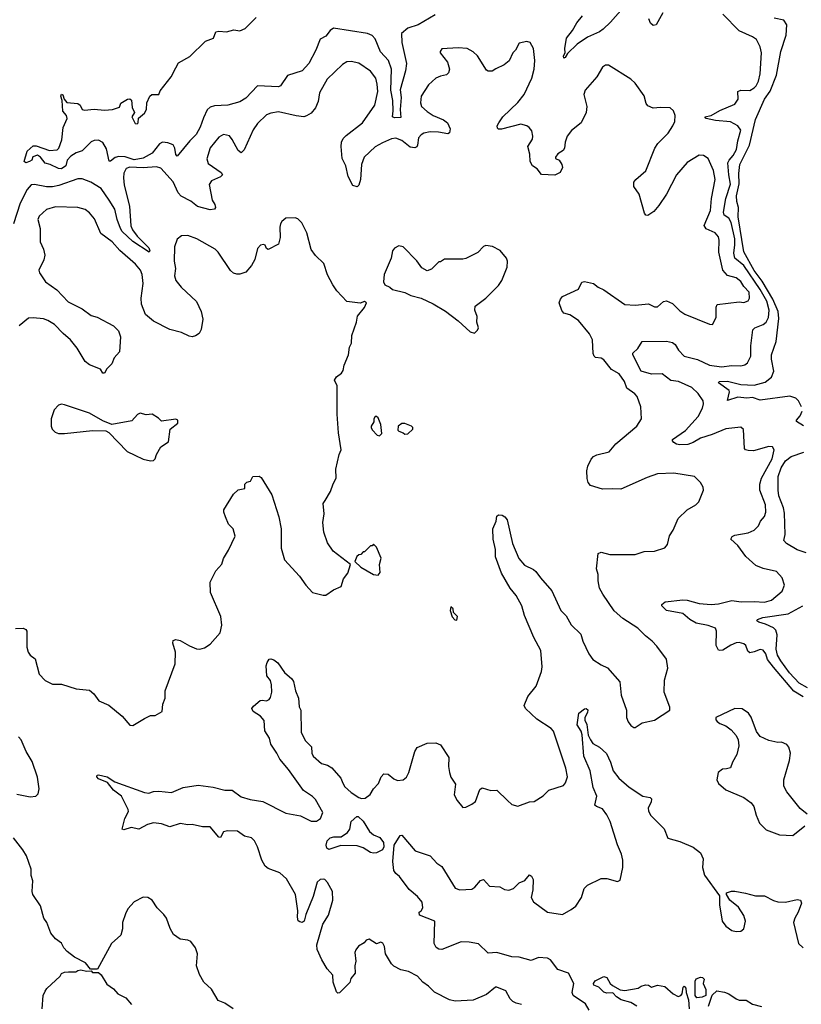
# Model space of a CAD drawing. Extents: x 2220520 to 2384350, y 721165 to 893491.
# Tile 214 of 256: x 2290075 to 2295332, y 828785 to 835409. Entities that reach past the tile are written whole.
import ezdxf

# ---------------------------------------------------------------- set-up
doc = ezdxf.new("R2010")
doc.units = 0

msp = doc.modelspace()

# ---------------------------------------------------------------- linework, layer by layer
at = {"layer": '0CON20XD'}
for points in [[(2292868.7, 835441.3), (2292754.6, 835375.4), (2292685, 835352.2), (2292643.1, 835316.9), (2292644.6, 835255), (2292677.3, 835115), (2292669.4, 835065), (2292633.7, 834936.3), (2292640, 834885), (2292634.1, 834805), (2292638.1, 834751.9), (2292595, 834749.5), (2292581.9, 834755), (2292586.9, 834795), (2292583.6, 834865), (2292571.3, 834935), (2292576.7, 835076.7), (2292556.5, 835135), (2292502.3, 835192.3), (2292465, 835279.4), (2292445, 835302.1), (2292415, 835315.4), (2292185, 835351.8), (2292162.9, 835337.1), (2292135, 835298), (2292095, 835277.5), (2292066.2, 835205), (2292020, 835115), (2291975.8, 835065), (2291876.8, 835033.2), (2291830, 834965), (2291815, 834957.1), (2291675, 834963.1), (2291595, 834881.4), (2291555, 834855.7), (2291475, 834834.4), (2291385, 834830), (2291355, 834820), (2291336.5, 834803.5), (2291310.6, 834749.4), (2291289.1, 834685), (2291262.3, 834637.7), (2291219.6, 834595), (2291135, 834490), (2291125, 834502.5), (2291119.1, 834545), (2291106.1, 834566.1), (2291071.1, 834581.1), (2291035, 834585.6), (2291015.3, 834574.7), (2290965, 834510), (2290905, 834478), (2290845, 834465.6), (2290785, 834486.3), (2290741.7, 834488.3), (2290717.3, 834482.7), (2290685, 834456.2), (2290677, 834457), (2290659.4, 834539.4), (2290633.9, 834583.9), (2290605, 834598.8), (2290575, 834596), (2290555, 834586.2), (2290495, 834526.7), (2290455, 834513.1), (2290418.1, 834491.9), (2290392.9, 834465), (2290385.9, 834425), (2290355, 834406.2), (2290335, 834407.8), (2290280, 834435), (2290245, 834444), (2290215, 834483.8), (2290195, 834497.1), (2290163.6, 834486.4), (2290156, 834465), (2290141.2, 834455), (2290115, 834446), (2290104.3, 834454.3), (2290125.4, 834525), (2290165, 834560.8), (2290185, 834560.4), (2290275, 834528.8), (2290325.7, 834534.3), (2290337.5, 834545), (2290359.1, 834600.9), (2290367.4, 834682.6), (2290393.3, 834745), (2290390, 834765), (2290363.8, 834793.8), (2290361.2, 834865), (2290351.2, 834895), (2290355, 834907.5), (2290365, 834902.5), (2290373.3, 834873.3), (2290392.2, 834852.2), (2290465.5, 834845.5), (2290480.8, 834835), (2290494.5, 834804.5), (2290509.7, 834799.7), (2290575, 834808.1), (2290645, 834799.2), (2290700, 834805), (2290745, 834820), (2290755, 834847.5), (2290800, 834875), (2290815, 834877.5), (2290827, 834867), (2290831.7, 834818.3), (2290847.5, 834785), (2290830, 834755), (2290851.7, 834711.7), (2290865, 834707.5), (2290872.5, 834715), (2290873, 834747), (2290915, 834780), (2290927.5, 834805), (2290930.7, 834849.3), (2290950, 834895), (2290963.6, 834906.4), (2291010, 834905), (2291019.3, 834930.7), (2291093.3, 835025), (2291126, 835084), (2291142.3, 835117.7), (2291218.8, 835161.2), (2291325, 835264), (2291377.5, 835285), (2291395, 835326.7), (2291415, 835332.5), (2291465, 835326.7), (2291515, 835340), (2291555, 835333.3), (2291590.7, 835349.3), (2291665, 835423.3)], [(2294135, 835488.8), (2294048.7, 835391.3), (2293999.1, 835345), (2293975, 835326.9), (2293895, 835291.4), (2293824.8, 835245.2), (2293759.5, 835180.5), (2293745, 835154.2), (2293735, 835151.2), (2293733.3, 835165), (2293744.2, 835185), (2293741.2, 835215), (2293752.5, 835285), (2293793.1, 835336.9), (2293821.7, 835388.3), (2293860.5, 835435)], [(2295345, 830852.9), (2295281.2, 830891.2), (2295145, 831053.8), (2295105.8, 831105), (2295093.4, 831143.4), (2295075, 831168.6), (2295055, 831173.1), (2295015, 831155.5), (2294985, 831150), (2294971.8, 831161.8), (2294959.5, 831199.5), (2294945, 831211.4), (2294915, 831219.2), (2294895, 831217.1), (2294857.8, 831202.2), (2294805, 831168.6), (2294785, 831164.4), (2294775, 831168.6), (2294758.6, 831198.6), (2294761.1, 831295), (2294755, 831315.8), (2294705, 831333.6), (2294625, 831350.4), (2294583.3, 831373.3), (2294535, 831414.5), (2294425, 831434.5), (2294394, 831465), (2294393.8, 831475), (2294416.7, 831493.3), (2294535, 831505.9), (2294565, 831504.1), (2294645, 831481.3), (2294725, 831474.1), (2294775, 831479.3), (2294865, 831501.2), (2294927.4, 831492.6), (2295014.6, 831495.4), (2295085, 831490), (2295131.2, 831505), (2295203.3, 831565), (2295220, 831605), (2295203.8, 831655), (2295166.4, 831696.4), (2295075, 831718.1), (2295027.4, 831737.4), (2294958.2, 831798.2), (2294905, 831871.4), (2294858, 831915), (2294866.8, 831933.2), (2294885, 831942.2), (2294975, 831957.9), (2295015.7, 831975), (2295044.3, 832005), (2295057.1, 832035), (2295083.8, 832066.2), (2295093.5, 832095), (2295090.7, 832145), (2295052.8, 832245), (2295053.4, 832285), (2295064.7, 832325), (2295135.5, 832455.5), (2295149.2, 832515), (2295137.5, 832535), (2295115, 832538), (2295010.3, 832509.7), (2294975, 832510), (2294956.2, 832516.2), (2294950, 832525), (2294943, 832653), (2294925, 832667.5), (2294825, 832657.5), (2294732.2, 832617.8), (2294655, 832593.9), (2294605.6, 832564.4), (2294569.3, 832550.7), (2294515, 832548.9), (2294493.4, 832553.4), (2294475.8, 832565), (2294466.7, 832575), (2294466.7, 832585), (2294554.4, 832645), (2294639.4, 832740.6), (2294668.5, 832795), (2294674.5, 832824.5), (2294671.5, 832845), (2294639.4, 832895), (2294595, 832935.5), (2294505.6, 832974.4), (2294455, 832981.1), (2294396.6, 833026.6), (2294325, 833025.4), (2294254.2, 833044.2), (2294198.6, 833155), (2294200, 833165), (2294233, 833197), (2294262, 833245), (2294425, 833245.5), (2294465, 833237.8), (2294483.9, 833223.9), (2294506.9, 833186.9), (2294544.7, 833144.7), (2294635, 833122), (2294715, 833084.2), (2294795.4, 833074.6), (2294865, 833082.3), (2294925, 833080.9), (2294952.7, 833087.3), (2294970, 833100), (2294992.7, 833145), (2294992.9, 833215), (2295007.4, 833322.6), (2295020, 833335), (2295075, 833359.4), (2295095.3, 833375), (2295111, 833405), (2295115.5, 833455), (2295099.7, 833515), (2295055.6, 833595), (2294945.1, 833755.1), (2294885.7, 833805.7), (2294878.2, 833838.2), (2294884.8, 833894.8), (2294886.1, 833935), (2294859.7, 834045), (2294845, 834072.7), (2294813.6, 834095), (2294808.4, 834115), (2294824.2, 834205.8), (2294856.9, 834303.1), (2294844.3, 834364.3), (2294839, 834445), (2294846.7, 834465), (2294875, 834495.3), (2294897.5, 834535), (2294905.2, 834594.8), (2294925, 834666.7), (2294905, 834694.6), (2294855, 834720.7), (2294755, 834729.8), (2294692.5, 834745), (2294683.3, 834755), (2294725, 834763.6), (2294785, 834798.1), (2294885, 834840), (2294906.9, 834875), (2294905.7, 834925), (2294925, 834934.5), (2294985, 834933.3), (2295015, 834950.6), (2295029.4, 834965), (2295044.4, 834995), (2295055.6, 835045.6), (2295064.2, 835185.8), (2295056.4, 835226.4), (2295030, 835275), (2295003.4, 835293.4), (2294915, 835333.5), (2294805, 835446.6)], [(2294400.8, 835455), (2294355, 835373.8), (2294335, 835370), (2294318, 835385), (2294306, 835415)], [(2295333.1, 832805), (2295314.4, 832845), (2295295, 832863.1), (2295255.3, 832875.3), (2295055, 832849.3), (2295005, 832866.3), (2294965, 832862.3), (2294905, 832868.6), (2294835, 832847.5), (2294850.4, 832905), (2294848.2, 832915), (2294774.4, 832965), (2294780, 832975), (2294835, 832977), (2294925, 832955.3), (2295015, 832950.4), (2295089, 832971), (2295131.4, 833005), (2295146.9, 833045), (2295130.9, 833125), (2295130.9, 833155), (2295163.5, 833245), (2295181.7, 833398.3), (2295176.2, 833445), (2295140.4, 833529.6), (2295069.8, 833649.8), (2295015, 833721.1), (2294945, 833847.8), (2294907.6, 834082.4), (2294910.3, 834145), (2294899.2, 834185), (2294896.3, 834225), (2294914.6, 834305), (2294911.5, 834375), (2294918.3, 834435), (2294984.8, 834565.2), (2295025, 834738), (2295084.7, 834875), (2295122.9, 834927.1), (2295164.8, 835035), (2295194.7, 835195), (2295229.7, 835305), (2295234.5, 835374.5), (2295214, 835405), (2295148.9, 835418.9)], [(2293996.2, 831543.8), (2293975.4, 831585.4), (2293966.2, 831635), (2293966.2, 831676.2), (2293955.5, 831715), (2293965, 831817.5), (2293985, 831826), (2294045, 831811.9), (2294215, 831812), (2294275, 831831.2), (2294345, 831833.8), (2294413.6, 831856.4), (2294431.7, 831878.3), (2294445, 831937.5), (2294470.8, 831975), (2294505, 832053.8), (2294565, 832111.2), (2294623.6, 832146.4), (2294642.5, 832165), (2294674, 832245), (2294672, 832265), (2294654, 832295), (2294615, 832336), (2294475, 832359.4), (2294365, 832354.2), (2294295, 832330), (2294118.3, 832251.7), (2294064.1, 832254.1), (2293995, 832250.8), (2293915, 832276), (2293899.2, 832295), (2293891.4, 832321.4), (2293889.1, 832375), (2293895.5, 832405), (2293918.3, 832451.7), (2293935, 832471.4), (2293957.4, 832482.6), (2294038.8, 832501.2), (2294084.6, 832555.4), (2294226, 832675), (2294258, 832725), (2294253.8, 832805), (2294229.2, 832875), (2294213, 832893), (2294159.7, 832929.7), (2294143.5, 832975), (2294107, 833027), (2294055, 833056), (2294005, 833121.2), (2293985, 833132), (2293947.5, 833137.5), (2293938.8, 833145), (2293932.7, 833162.7), (2293926.7, 833255), (2293907.5, 833295), (2293833.8, 833385), (2293775, 833423.8), (2293734.1, 833434.1), (2293722, 833452), (2293703.8, 833505), (2293711.4, 833528.6), (2293725, 833546.2), (2293834.1, 833595.9), (2293855, 833642.5), (2293875, 833646.7), (2293935, 833633.3), (2293965, 833610), (2294005, 833592), (2294145, 833492), (2294215, 833489.2), (2294305, 833496.7), (2294345, 833477.5), (2294365, 833477.5), (2294405, 833513.8), (2294425, 833517.5), (2294465, 833500.8), (2294515, 833450), (2294548.7, 833428.7), (2294715, 833360), (2294735, 833357.5), (2294758.8, 833405), (2294758.6, 833475), (2294767.1, 833492.9), (2294915, 833510), (2294945, 833506), (2294975, 833518.8), (2294984.2, 833535.8), (2294981.9, 833575), (2294945, 833614.2), (2294925, 833648.1), (2294895, 833671.4), (2294835, 833688.6), (2294804.4, 833725), (2294777.5, 833845), (2294780.6, 833925), (2294775, 833948.8), (2294754, 833975), (2294692.7, 834002.7), (2294679.2, 834025), (2294721.6, 834125), (2294727.7, 834205), (2294753.6, 834335), (2294742.2, 834395), (2294705, 834476.2), (2294675, 834496), (2294645, 834497.5), (2294565, 834447.5), (2294492.5, 834365), (2294425.7, 834235), (2294375, 834160), (2294341.2, 834118.8), (2294299.3, 834090.7), (2294287.5, 834095), (2294278.3, 834108.3), (2294241.2, 834235), (2294205.9, 834285.9), (2294206, 834315), (2294218.8, 834335), (2294287.6, 834392.4), (2294347.5, 834545), (2294368, 834575), (2294436.2, 834645), (2294468.8, 834695), (2294482, 834725), (2294483.8, 834765), (2294472.5, 834795), (2294450, 834815), (2294385, 834818.8), (2294335, 834813.8), (2294299.5, 834829.5), (2294288, 834845), (2294275, 834896.7), (2294215, 834981.2), (2294185, 835008), (2294035, 835103.3), (2294015, 835103.3), (2293995, 835090), (2293958, 835025), (2293879.2, 834935), (2293870, 834905), (2293890, 834825), (2293884.4, 834785.6), (2293852, 834715), (2293786.4, 834663.6), (2293758.1, 834625), (2293743.3, 834585), (2293740, 834545), (2293731.2, 834528.8), (2293695, 834507.5), (2293680, 834485), (2293680, 834475), (2293703, 834463), (2293722.5, 834435), (2293726.1, 834413.9), (2293709.5, 834380.5), (2293675, 834364), (2293585, 834366.7), (2293555.9, 834405.9), (2293523.3, 834425), (2293507.5, 834455), (2293507.1, 834505), (2293493.1, 834555), (2293524.3, 834605), (2293527.1, 834625), (2293520.3, 834660.3), (2293502.7, 834682.7), (2293485, 834696), (2293445.8, 834705.8), (2293315, 834673.3), (2293295, 834672.5), (2293288.3, 834678.3), (2293287.5, 834695), (2293296.7, 834715), (2293324, 834755), (2293425, 834852.5), (2293467.1, 834905), (2293518.6, 835015), (2293534.3, 835075), (2293539.2, 835135), (2293530, 835215), (2293507.5, 835255), (2293485, 835263.3), (2293435, 835250), (2293410, 835205), (2293391.2, 835185), (2293367.7, 835132.3), (2293332.5, 835105), (2293277.5, 835077.5), (2293253, 835063), (2293225, 835063.3), (2293215, 835070), (2293155, 835166.2), (2293125, 835192), (2293084.1, 835214.1), (2293025, 835220), (2292915, 835212.5), (2292902.5, 835195), (2292902.5, 835185), (2292953, 835123), (2292966, 835075), (2292959.5, 835050.5), (2292945, 835038.8), (2292905, 835030), (2292874.6, 835015.4), (2292825, 834970), (2292775.8, 834895), (2292770.3, 834850.3), (2292777.5, 834825), (2292815, 834791.1), (2292855, 834763.6), (2292926.2, 834735), (2292952, 834715), (2292970, 834675), (2292965, 834647.5), (2292955, 834640), (2292892.6, 834652.6), (2292835.4, 834655.4), (2292794, 834645), (2292774.2, 834635), (2292756.9, 834615), (2292751.4, 834565), (2292746.4, 834553.6), (2292733.5, 834546.5), (2292701.3, 834551.3), (2292645, 834596.4), (2292605, 834611.5), (2292575, 834608.5), (2292515, 834581.1), (2292465, 834552.7), (2292392.5, 834485), (2292374.6, 834435.4), (2292366.1, 834333.9), (2292355.8, 834295), (2292345, 834283.8), (2292315, 834293.3), (2292284, 834355), (2292267.5, 834425), (2292244.6, 834474.6), (2292236.1, 834555), (2292239.6, 834585), (2292250.9, 834609.1), (2292270.5, 834629.5), (2292381.4, 834715), (2292463.3, 834835), (2292482.7, 834925), (2292480.4, 834975), (2292471.2, 835015), (2292435, 835062.5), (2292355, 835117.1), (2292305, 835127.1), (2292275, 835126), (2292245, 835108), (2292141.9, 835008.1), (2292092.2, 834917.8), (2292081.7, 834858.3), (2292064, 834816), (2292035, 834780), (2292005, 834761.1), (2291985, 834755.7), (2291935, 834762.9), (2291815, 834790), (2291765, 834781.1), (2291735, 834769.2), (2291675, 834710), (2291645, 834667.5), (2291585, 834533.3), (2291565, 834513.3), (2291545, 834528.8), (2291505, 834603.8), (2291485, 834627.1), (2291445, 834637.5), (2291415, 834618.8), (2291355, 834546.2), (2291333.2, 834473.2), (2291341.8, 834441.8), (2291430.6, 834380.6), (2291440, 834365), (2291425, 834352.2), (2291365.4, 834324.6), (2291349.8, 834300.2), (2291369.5, 834195), (2291388.2, 834165), (2291392.2, 834145), (2291384, 834135), (2291355, 834129.4), (2291271.4, 834151.4), (2291225, 834188.9), (2291160.7, 834220.7), (2291141.5, 834245), (2291107.7, 834317.7), (2291025, 834409.2), (2290995, 834418.1), (2290905, 834412.3), (2290815, 834416.5), (2290791.5, 834408.5), (2290775, 834376.7), (2290773.3, 834345), (2290778.5, 834295), (2290812.2, 834155), (2290822.4, 834022.4), (2290834.2, 833995), (2290863.8, 833953.8), (2290942.9, 833875), (2290951.1, 833855), (2290945, 833844.3), (2290835, 833916.9), (2290765, 833985.2), (2290752.2, 834005), (2290731.4, 834065), (2290714.3, 834135), (2290675.5, 834195), (2290623.1, 834273.1), (2290554.2, 834315.8), (2290495, 834337.5), (2290465, 834338.2), (2290337.2, 834292.8), (2290295, 834283.9), (2290255, 834283.6), (2290175, 834300), (2290151.2, 834298.8), (2290125, 834267.5), (2290078.8, 834175), (2290033.3, 834035)], [(2290045.6, 831314.4), (2290097.5, 831315), (2290116.5, 831306.5), (2290122.5, 831295), (2290123, 831187), (2290130.8, 831155), (2290145, 831134), (2290178.3, 831108.3), (2290205.7, 831005.7), (2290245, 830964.2), (2290295, 830940), (2290355, 830938), (2290455, 830908), (2290545, 830898.8), (2290573.8, 830875), (2290607.7, 830827.7), (2290675, 830798), (2290763.9, 830723.9), (2290815, 830662.5), (2290835, 830660), (2290915, 830708.8), (2290955, 830727.5), (2290985, 830727.5), (2291032.5, 830755), (2291036.7, 830805), (2291052.5, 830845), (2291053.3, 830895), (2291120, 831075), (2291122.5, 831155), (2291103.8, 831215), (2291107, 831233), (2291125, 831240), (2291155, 831233.8), (2291215.8, 831195.8), (2291265, 831176), (2291285.9, 831174.1), (2291317, 831183), (2291355, 831208.8), (2291424, 831285), (2291434.2, 831335), (2291427.1, 831395), (2291357.5, 831555), (2291356, 831625), (2291395, 831701.2), (2291434.2, 831745.8), (2291446.2, 831785), (2291479.5, 831840.5), (2291523.3, 831935), (2291510, 831985), (2291480, 832015), (2291460, 832065), (2291448, 832095), (2291448.3, 832111.7), (2291513.6, 832216.4), (2291545, 832246.7), (2291590, 832255), (2291590, 832285), (2291603, 832297), (2291626.4, 832303.6), (2291643, 832337), (2291685, 832337.5), (2291699.3, 832329.3), (2291771.7, 832211.7), (2291818, 832065), (2291834, 831985), (2291834.3, 831854.3), (2291856.2, 831775), (2291957.5, 831665), (2292000, 831605), (2292045, 831556.7), (2292115, 831537.5), (2292135, 831537.5), (2292185, 831572.5), (2292236.7, 831595), (2292253, 831647), (2292281.2, 831685), (2292300, 831745), (2292184.1, 831834.1), (2292145, 831890), (2292120.7, 831960.7), (2292113.6, 832026.4), (2292123.3, 832085), (2292116.4, 832153.6), (2292128.8, 832175), (2292165.7, 832234.3), (2292183.1, 832286.9), (2292203.3, 832325), (2292202, 832385), (2292223.8, 832485), (2292236.4, 832516.4), (2292219.3, 832629.3), (2292210, 832755), (2292210, 832945), (2292193.3, 832985), (2292205, 833007.5), (2292239.3, 833030.7), (2292251.7, 833048.3), (2292257.5, 833085), (2292286.4, 833153.6), (2292293.6, 833206.4), (2292306.4, 833233.6), (2292310, 833285), (2292341.2, 833375), (2292346.7, 833415), (2292395, 833472.5), (2292407.5, 833505), (2292395, 833512.5), (2292365, 833501.2), (2292275, 833513.3), (2292208.8, 833585), (2292181.2, 833625), (2292145, 833692.5), (2292119.7, 833769.7), (2292063.4, 833823.4), (2292035, 833863.3), (2292005.8, 833975.8), (2291973, 834043), (2291945, 834070), (2291927, 834077), (2291865, 834073.3), (2291838.3, 834051.7), (2291828.8, 834035), (2291823.9, 834013.9), (2291826.2, 833943.8), (2291815, 833900), (2291745, 833862.5), (2291735, 833870), (2291725, 833892.5), (2291715, 833896.7), (2291695, 833892.5), (2291675, 833870), (2291655.7, 833795), (2291635, 833756), (2291595, 833710.8), (2291555, 833696), (2291535, 833696), (2291513, 833703), (2291491.7, 833721.7), (2291410.6, 833845), (2291389.2, 833865), (2291265.5, 833935.5), (2291205, 833957.1), (2291162.5, 833955), (2291135, 833932.5), (2291115, 833880), (2291113.5, 833785), (2291122.2, 833735), (2291116.9, 833685), (2291125.8, 833655), (2291160.7, 833610.7), (2291264.3, 833514.3), (2291295.8, 833445.8), (2291306, 833395), (2291295.9, 833324.1), (2291281.7, 833298.3), (2291257.7, 833282.3), (2291235, 833276), (2291215, 833280), (2291162.5, 833305), (2291085, 833324.3), (2290975, 833381.1), (2290921.1, 833425), (2290894.5, 833495), (2290891.8, 833535), (2290904.4, 833635), (2290898.9, 833695), (2290886.9, 833725), (2290854.4, 833765), (2290747.2, 833857.2), (2290696.7, 833915), (2290620.3, 833970.3), (2290578.5, 834068.5), (2290545, 834110), (2290515, 834131.1), (2290465, 834146.5), (2290315, 834150), (2290255, 834132.5), (2290205, 834086.2), (2290197.5, 834065), (2290212.9, 834005), (2290211.4, 833915), (2290235.6, 833865), (2290242.9, 833825), (2290237.6, 833792.4), (2290204, 833725), (2290208, 833705), (2290249.2, 833645), (2290325, 833590.8), (2290400.9, 833510.9), (2290495, 833464), (2290555, 833418), (2290595, 833407.5), (2290705, 833350), (2290738.8, 833315), (2290753.3, 833275), (2290745.9, 833174.1), (2290710, 833135), (2290695, 833093.3), (2290660.7, 833059.3), (2290645, 833030), (2290635, 833030), (2290618.3, 833058.3), (2290545, 833086.7), (2290515, 833110), (2290460.3, 833200.3), (2290415.7, 833255.7), (2290368.2, 833298.2), (2290307.7, 833357.7), (2290264.6, 833384.6), (2290235, 833395.5), (2290165, 833404.4), (2290135, 833400), (2290071.1, 833348.9)], [(2293135, 833300), (2293155, 833320), (2293160, 833335), (2293150, 833375), (2293151.7, 833411.7), (2293136.7, 833455), (2293139.3, 833480.7), (2293210, 833535), (2293295, 833620), (2293318, 833655), (2293353.8, 833745), (2293356.2, 833785), (2293350, 833805), (2293305.8, 833855.8), (2293255, 833883.3), (2293210.7, 833889.3), (2293195, 833882.5), (2293156.1, 833843.9), (2293075, 833802.5), (2293055, 833797.5), (2292933, 833797), (2292905, 833780), (2292895, 833780), (2292845, 833730), (2292815, 833720), (2292780.7, 833740.7), (2292745.9, 833785.9), (2292655, 833880), (2292625, 833886.7), (2292595, 833872.5), (2292583.3, 833855), (2292572.5, 833805), (2292526.7, 833695), (2292522.5, 833645), (2292530, 833625), (2292565, 833610), (2292583, 833593), (2292665, 833573.3), (2292705, 833553.8), (2292775.8, 833535.8), (2292855, 833496.7), (2292938.8, 833448.8), (2293025, 833382.5), (2293105, 833310), (2293135, 833300)], [(2290955, 832442), (2290975, 832443.8), (2290985.6, 832454.4), (2290994, 832485), (2291023.6, 832536.4), (2291075, 832570), (2291086.4, 832653.6), (2291137.5, 832695), (2291137.5, 832715), (2291125, 832722.5), (2291028.3, 832708.3), (2291009.3, 832729.3), (2290965.9, 832755.9), (2290925, 832751.2), (2290885, 832762.5), (2290867, 832753), (2290829.5, 832710.5), (2290695, 832686.2), (2290635, 832710), (2290545, 832762.5), (2290375, 832818.8), (2290355, 832823.3), (2290335, 832816.7), (2290306.2, 832785), (2290287.5, 832725), (2290286.7, 832675), (2290294.2, 832654.2), (2290312.5, 832635), (2290335, 832626.2), (2290375, 832625.8), (2290565, 832645.8), (2290653.3, 832643.3), (2290675, 832632.5), (2290796.7, 832505), (2290848.6, 832478.6), (2290905, 832452.5), (2290955, 832442)], [(2295347.3, 832677.3), (2295300.8, 832705), (2295299.2, 832715), (2295325.6, 832745), (2295337.9, 832775)], [(2292495, 832610), (2292510, 832625), (2292503.3, 832685), (2292485, 832730), (2292475, 832740), (2292465, 832740), (2292457.5, 832725), (2292457, 832703), (2292440, 832675), (2292440, 832665), (2292445, 832650), (2292480, 832615), (2292495, 832610)], [(2292665, 832620), (2292685, 832622.5), (2292720, 832655), (2292720, 832665), (2292710, 832675), (2292665, 832692.5), (2292645, 832692.5), (2292620, 832675), (2292618.3, 832648.3), (2292625, 832640), (2292655, 832630), (2292665, 832620)], [(2295365, 831821.8), (2295305, 831843.3), (2295232, 831885), (2295215.7, 831905), (2295224.5, 831945.5), (2295218.8, 832088.8), (2295212.4, 832125), (2295181.8, 832205), (2295176.2, 832245), (2295176.8, 832335), (2295195.8, 832395), (2295225, 832440.8), (2295265, 832471.1), (2295349.8, 832500.2)], [(2293450, 828785), (2293415, 828792.5), (2293392, 828805), (2293375, 828822), (2293345, 828876.2), (2293285, 828901.2), (2293275, 828900), (2293215, 828851.2), (2293125, 828814), (2293005, 828805.7), (2292965, 828815.8), (2292865, 828867.5), (2292825, 828907.5), (2292786.7, 828935), (2292750, 828975), (2292690, 829005), (2292638.3, 829018.3), (2292590.9, 829040.9), (2292575, 829056.7), (2292536.2, 829125), (2292528, 829175), (2292517.7, 829197.7), (2292505, 829202.5), (2292475, 829193.3), (2292425, 829222.5), (2292404.2, 829215.8), (2292391.7, 829198.3), (2292354.2, 829175.8), (2292335, 829152.5), (2292328.8, 829135), (2292336.2, 829075), (2292330, 829045), (2292331.2, 828995), (2292301.7, 828958.3), (2292295, 828932.5), (2292225, 828862.5), (2292215, 828860), (2292205, 828870), (2292183.9, 828933.9), (2292180.7, 828980.7), (2292142, 829025), (2292108, 829085), (2292076, 829155), (2292074.2, 829185), (2292113.8, 829325), (2292152, 829385), (2292181.2, 829485), (2292178.8, 829545), (2292145.8, 829605.8), (2292126.7, 829625), (2292115, 829628), (2292095, 829624), (2292075, 829606.2), (2292048.8, 829511.2), (2291999.5, 829390.5), (2291988.8, 829345), (2291975, 829336.7), (2291959.3, 829339.3), (2291947.5, 829347.5), (2291942.3, 829372.3), (2291946.2, 829415), (2291929.1, 829525), (2291870.5, 829630.5), (2291825, 829670.8), (2291745, 829698), (2291725, 829713.8), (2291703.3, 829755), (2291674.4, 829845), (2291654.5, 829884.5), (2291635, 829905.8), (2291587, 829917), (2291540.7, 829950.7), (2291473, 829953), (2291445.8, 829945), (2291425, 829907.5), (2291415, 829910), (2291355, 829980), (2291305, 829979.2), (2291235.7, 829995.7), (2291205, 829993.1), (2291155, 830001.1), (2291085, 829979.2), (2291029.1, 829999.1), (2290975, 830005.7), (2290935, 829994.2), (2290875, 829962.5), (2290825, 829974), (2290775, 829960), (2290763.3, 829963.3), (2290781.4, 830035), (2290807.3, 830082.7), (2290804.2, 830095), (2290758.8, 830185), (2290705, 830225.6), (2290665, 830278), (2290605, 830301.2), (2290594.2, 830315), (2290595, 830326.7), (2290605, 830330), (2290662.5, 830315), (2290715, 830282), (2290915, 830209.2), (2290944.1, 830205.9), (2290975, 830216), (2291011.2, 830218.8), (2291095, 830210), (2291175.4, 830244.6), (2291275, 830258.5), (2291375.2, 830245.2), (2291455, 830225.2), (2291505, 830225.2), (2291565, 830181.6), (2291624.2, 830164.2), (2291709.8, 830149.8), (2291865, 830070.2), (2291962.8, 830052.8), (2292035, 830016.7), (2292071.8, 830018.2), (2292098, 830035), (2292114.3, 830075), (2292065, 830162.5), (2292045, 830183.8), (2291983.3, 830223.3), (2291883.3, 830365), (2291824.1, 830434.1), (2291805, 830474), (2291763.1, 830535), (2291755, 830576.7), (2291723.8, 830625), (2291718.8, 830695), (2291695, 830723.8), (2291645.6, 830755.6), (2291636, 830775), (2291647.9, 830792.1), (2291691.7, 830828.3), (2291705, 830832), (2291735, 830826.7), (2291752.5, 830835), (2291761.7, 830848.3), (2291770, 830885), (2291769.2, 830935), (2291762.7, 830962.7), (2291737.5, 830995), (2291733, 831063), (2291738.8, 831085), (2291753.6, 831106.4), (2291765, 831110), (2291785, 831103.3), (2291811.7, 831081.7), (2291855, 831016.7), (2291905.7, 830975.7), (2291917.6, 830957.6), (2291930, 830895), (2291950.5, 830845), (2291955.5, 830785.5), (2291965.8, 830764.2), (2291967.5, 830615), (2291995, 830560), (2292037.9, 830517.9), (2292040, 830475), (2292047.7, 830455), (2292105, 830404.6), (2292146.2, 830395), (2292175, 830377.1), (2292235, 830305.8), (2292243.6, 830283.6), (2292259.6, 830249.6), (2292305, 830209.3), (2292355, 830175.5), (2292375, 830169.5), (2292397.6, 830172.4), (2292433.2, 830196.8), (2292455, 830236), (2292488.7, 830271.3), (2292506, 830315), (2292525, 830335.7), (2292554.2, 830334.2), (2292592, 830302), (2292615, 830291.9), (2292655, 830296), (2292675.5, 830314.5), (2292692.5, 830345), (2292733.6, 830486.4), (2292747.8, 830512.2), (2292815, 830542.2), (2292875, 830544.4), (2292905, 830532), (2292961.2, 830445), (2292959.2, 830385), (2292966.1, 830343.9), (2292974.4, 830314.4), (2293006.1, 830266.1), (2292996.7, 830195), (2293016.4, 830156.4), (2293055, 830110), (2293075, 830112.5), (2293115, 830131.2), (2293139.7, 830150.3), (2293170.5, 830229.5), (2293185, 830242.5), (2293245, 830223.8), (2293285, 830226.7), (2293355, 830156.7), (2293385, 830128.8), (2293425, 830119.2), (2293505, 830147.1), (2293535, 830150), (2293595, 830187.5), (2293635, 830226.9), (2293732.4, 830257.6), (2293745.7, 830275), (2293760, 830315), (2293749.5, 830375), (2293665, 830623.8), (2293649.8, 830639.8), (2293552.6, 830702.6), (2293478, 830775), (2293468.8, 830795), (2293492.5, 830855), (2293549.2, 830925), (2293584.4, 831025), (2293589.1, 831055), (2293579.6, 831165), (2293532.1, 831252.1), (2293470.8, 831400.8), (2293452.5, 831465), (2293414.3, 831535), (2293375, 831584.4), (2293315.4, 831685.4), (2293274.5, 831794.5), (2293275.7, 831845), (2293260.6, 831915), (2293256.4, 831983.6), (2293280, 832035), (2293285, 832070), (2293295, 832077.5), (2293320, 832075), (2293337.5, 832065), (2293353.9, 832043.9), (2293390, 831885), (2293432.9, 831785), (2293469.7, 831739.7), (2293531.1, 831711.1), (2293547.6, 831697.6), (2293577.1, 831655), (2293655, 831565.8), (2293714.6, 831434.6), (2293749.8, 831399.8), (2293785, 831337.5), (2293849.4, 831275), (2293861.7, 831228.3), (2293903.6, 831143.6), (2293930, 831105), (2293985, 831068), (2294027.9, 831047.9), (2294111.2, 830955), (2294121.2, 830865), (2294156.7, 830765), (2294157.5, 830715), (2294166.7, 830686.7), (2294185, 830660), (2294205, 830646.7), (2294215, 830646.7), (2294261.2, 830678.8), (2294343.9, 830696.1), (2294447.5, 830765), (2294447.5, 830785), (2294410, 830885), (2294412, 830965), (2294433.6, 831046.4), (2294426.1, 831106.1), (2294361.2, 831195), (2294328.7, 831228.7), (2294283.6, 831263.6), (2294232, 831315), (2294130.9, 831380.9), (2294072.7, 831432.7), (2293996.2, 831543.8)], [(2292485, 831672.5), (2292499.3, 831690.7), (2292494.1, 831744.1), (2292506.1, 831786.1), (2292475, 831860), (2292455, 831880), (2292445, 831870), (2292435, 831870), (2292395, 831830), (2292385, 831830), (2292368.3, 831811.7), (2292355, 831810), (2292343, 831797), (2292330, 831765), (2292370, 831725), (2292455, 831676.7), (2292485, 831672.5)], [(2293015, 831370), (2293020, 831395), (2292991.7, 831421.7), (2292990, 831445), (2292975, 831460), (2292970, 831435), (2292983, 831393), (2293001.7, 831371.7), (2293015, 831370)], [(2295375, 830914.9), (2295317.5, 830945), (2295252, 831015), (2295194, 831095), (2295172.8, 831135), (2295164.1, 831175), (2295171, 831271), (2295162.1, 831302.1), (2295145, 831318.2), (2295092.3, 831342.3), (2295046.2, 831355), (2295033.3, 831365), (2295038.8, 831375), (2295073.3, 831386.7), (2295245, 831411.6), (2295343.1, 831465)], [(2293905, 828745.6), (2293879.7, 828789.7), (2293796.7, 828845), (2293791.5, 828865), (2293802.4, 828925), (2293766.7, 828995), (2293695, 829019.6), (2293645, 829083.5), (2293625, 829096.7), (2293565, 829099.6), (2293515, 829079.5), (2293435, 829101.6), (2293385, 829104.6), (2293285, 829134.5), (2293225, 829129.5), (2293162, 829192), (2293097.4, 829202.6), (2293045, 829204.6), (2292915.2, 829154.8), (2292895, 829156.5), (2292876.7, 829166.7), (2292863.2, 829195), (2292867.1, 829345), (2292765, 829386), (2292762.9, 829405), (2292776, 829414), (2292786.5, 829433.5), (2292781.9, 829471.9), (2292749.9, 829509.9), (2292695, 829558.1), (2292630.5, 829645), (2292605, 829665.5), (2292592, 829685), (2292584.8, 829745), (2292594.7, 829855), (2292635, 829920), (2292645, 829923.8), (2292735, 829817.5), (2292835, 829784.4), (2292881.2, 829735), (2292913.4, 829713.4), (2293005, 829567.1), (2293035, 829555.7), (2293115, 829559.4), (2293137.2, 829572.8), (2293175, 829617.5), (2293193.9, 829623.9), (2293235, 829580.8), (2293305, 829576.2), (2293335, 829556.7), (2293365, 829554), (2293395.7, 829564.3), (2293435, 829602), (2293472.3, 829617.7), (2293505, 829657.5), (2293518.3, 829648.3), (2293528, 829625), (2293525.8, 829555), (2293515.8, 829505), (2293530.8, 829475), (2293625, 829404.3), (2293725, 829390), (2293785, 829422.5), (2293815, 829446), (2293854.3, 829505), (2293871.9, 829565), (2293895, 829586.5), (2293985, 829631.5), (2294025, 829631.1), (2294095, 829612.5), (2294115, 829620), (2294131.8, 829705), (2294132, 829755), (2294122.3, 829795), (2294095, 829857.3), (2294046.5, 830015), (2294025, 830058.9), (2293995, 830099.5), (2293953.8, 830115), (2293943.1, 830125), (2293956.2, 830185), (2293933, 830243), (2293911.6, 830355), (2293869.2, 830455), (2293859.1, 830599.1), (2293851.8, 830621.8), (2293824.3, 830665), (2293836, 830745), (2293875, 830774), (2293885.8, 830775.8), (2293897.1, 830767.1), (2293895, 830747.5), (2293876.7, 830715), (2293877, 830697), (2293888.6, 830668.6), (2293899.2, 830595), (2293914.3, 830564.3), (2293930, 830540), (2293975, 830514.2), (2294021.7, 830471.7), (2294047.9, 830415), (2294065.7, 830355), (2294105, 830306), (2294173.8, 830245), (2294266.7, 830185), (2294315.7, 830175.7), (2294325, 830166.7), (2294322.9, 830145), (2294302.1, 830107.9), (2294304.5, 830084.5), (2294320, 830055), (2294410, 829965), (2294435, 829902.5), (2294515, 829880), (2294605, 829841.5), (2294653.8, 829805), (2294672, 829765), (2294667.1, 829705), (2294680.8, 829655), (2294782.5, 829515), (2294782, 829455), (2294800, 829345), (2294825, 829311.2), (2294865, 829281.2), (2294894.1, 829274.1), (2294925, 829276.7), (2294946.1, 829293.9), (2294956, 829345), (2294945, 829382.5), (2294909.5, 829439.5), (2294852.5, 829485), (2294830, 829525), (2294830, 829535), (2294863.6, 829546.4), (2294885, 829546.7), (2294956.7, 829533.3)], [(2295372.5, 830065), (2295325, 830103.3), (2295234.6, 830214.6), (2295213.8, 830253.8), (2295214.5, 830295), (2295253.1, 830425), (2295259.2, 830475), (2295248, 830515), (2295235, 830533.3), (2295198.3, 830548.3), (2295175, 830546.2), (2295115, 830560), (2295055.9, 830585.9), (2295030.5, 830620.5), (2294995, 830717.5), (2294976.7, 830745), (2294935, 830773.3), (2294885, 830776.2), (2294757.5, 830715), (2294758.3, 830698.3), (2294767, 830687), (2294784.1, 830674.1), (2294825, 830658.8), (2294861.2, 830631.2), (2294894.1, 830594.1), (2294908, 830565), (2294912.5, 830525), (2294898.6, 830465), (2294868.6, 830415), (2294855, 830376.7), (2294828.8, 830368.8), (2294802.7, 830367.3), (2294773.8, 830345), (2294764, 830295), (2294775, 830270), (2294825, 830228.8), (2294946.8, 830176.8), (2294995, 830141.4), (2295013.1, 830115), (2295027.9, 830057.9), (2295052, 830005), (2295095, 829958.8), (2295185, 829924.4), (2295275, 829922)], [(2290055, 830199.2), (2290145, 830181.2), (2290183.6, 830186.4), (2290198.8, 830201.2), (2290206.2, 830235), (2290194.2, 830314.2), (2290158.5, 830418.5), (2290118, 830485), (2290083.8, 830565), (2290066.7, 830585)], [(2292455, 829801.5), (2292435, 829806.2), (2292385, 829838.2), (2292345, 829850.5), (2292235, 829852.9), (2292155, 829825.8), (2292140, 829835), (2292136.4, 829856.4), (2292144, 829885), (2292163.8, 829905), (2292187, 829913), (2292237, 829913), (2292279.3, 829940.7), (2292296.4, 829963.6), (2292303.9, 830016.1), (2292342, 830048), (2292352.3, 830047.7), (2292385, 830016.5), (2292428.3, 829948.3), (2292455, 829926.2), (2292497.5, 829907.5), (2292522.6, 829875), (2292524.3, 829845), (2292515.3, 829825), (2292475, 829804.8), (2292455, 829801.5)], [(2295275, 829922), (2295356.7, 829985)], [(2291045, 829390), (2290998.8, 829435), (2290965.5, 829485.5), (2290937.5, 829505), (2290905, 829506), (2290845.7, 829474.3), (2290803.2, 829426.8), (2290786.2, 829395), (2290766.2, 829335), (2290765.9, 829294.1), (2290755, 829250), (2290692.5, 829195), (2290598.3, 829021.7), (2290551.7, 829021.7), (2290517.5, 829065), (2290443, 829103), (2290395, 829141.2), (2290371.2, 829165), (2290355, 829197.5), (2290315, 829226.7), (2290284, 829265), (2290256.7, 829335), (2290236.7, 829365), (2290215, 829447.5), (2290163.8, 829525), (2290158.8, 829545), (2290162, 829615), (2290151.2, 829651.2), (2290152, 829695), (2290120, 829785), (2290096.7, 829825), (2290033.3, 829905)], [(2294956.7, 829533.3), (2295025, 829514), (2295085, 829514.2), (2295145, 829483.1), (2295175, 829474.4), (2295225, 829473.1), (2295305, 829490), (2295327.5, 829485), (2295333.8, 829465), (2295311.9, 829405), (2295288.1, 829365), (2295280.6, 829335), (2295314.3, 829195), (2295345, 829164.3)], [(2291510, 828755), (2291455, 828792.5), (2291410.7, 828810.7), (2291365, 828887.5), (2291312.5, 828935), (2291284, 828985), (2291264.2, 829045), (2291271.2, 829125), (2291257.5, 829165), (2291225, 829207.5), (2291206.4, 829216.4), (2291154.1, 829224.1), (2291110, 829255), (2291086.2, 829295), (2291062, 829365), (2291045, 829390)], [(2290226.7, 828755), (2290233.3, 828845), (2290246.4, 828873.6), (2290258.3, 828891.7), (2290346.4, 828973.6), (2290357, 828993), (2290375, 829002.5), (2290403, 829003), (2290453, 829003), (2290465, 829012.5), (2290485, 829016.7), (2290525, 829007.5), (2290555, 829010), (2290565, 829000), (2290605, 829000), (2290623, 828983), (2290660.5, 828920.5), (2290705, 828890), (2290735.9, 828855.9), (2290788.8, 828828.8), (2290827.5, 828785)], [(2294225, 828772.9), (2294185, 828798), (2294120, 828815), (2294090, 828835), (2294065, 828863.3), (2294025, 828861.2), (2294005, 828866.2), (2293989.7, 828879.7), (2293970.8, 828900.8), (2293936.7, 828915), (2293934.2, 828925.8), (2293945, 828942.5), (2294005, 828973.3), (2294025, 828966.7), (2294046.4, 828926.4), (2294061.7, 828911.7), (2294115, 828883.3), (2294145, 828877.5), (2294235, 828893.8), (2294255, 828908), (2294285, 828915.8), (2294305, 828913.3), (2294325, 828900), (2294365, 828914.2), (2294415, 828904.2), (2294470, 828855), (2294505, 828838.8), (2294522.5, 828845), (2294530, 828855), (2294538.3, 828901.7), (2294545, 828907.5), (2294555.8, 828895), (2294558, 828865), (2294573.5, 828815), (2294577.3, 828755)], [(2294629.5, 828829.5), (2294618.6, 828845), (2294618.8, 828941.2), (2294625, 828956.2), (2294655, 828967.5), (2294666.8, 828966.8), (2294678, 828955), (2294673.3, 828925), (2294690, 828885), (2294690, 828845), (2294665, 828834.3), (2294629.5, 828829.5)], [(2294707.4, 828772.6), (2294732.5, 828847.5), (2294763.9, 828876.1), (2294815, 828868), (2294845.7, 828855.7), (2294895, 828821.2), (2294915, 828813.8), (2294962.3, 828812.3), (2295005, 828786.7), (2295065, 828770)]]:
    msp.add_lwpolyline(points, dxfattribs=at)

doc.saveas('drawing.dxf')
